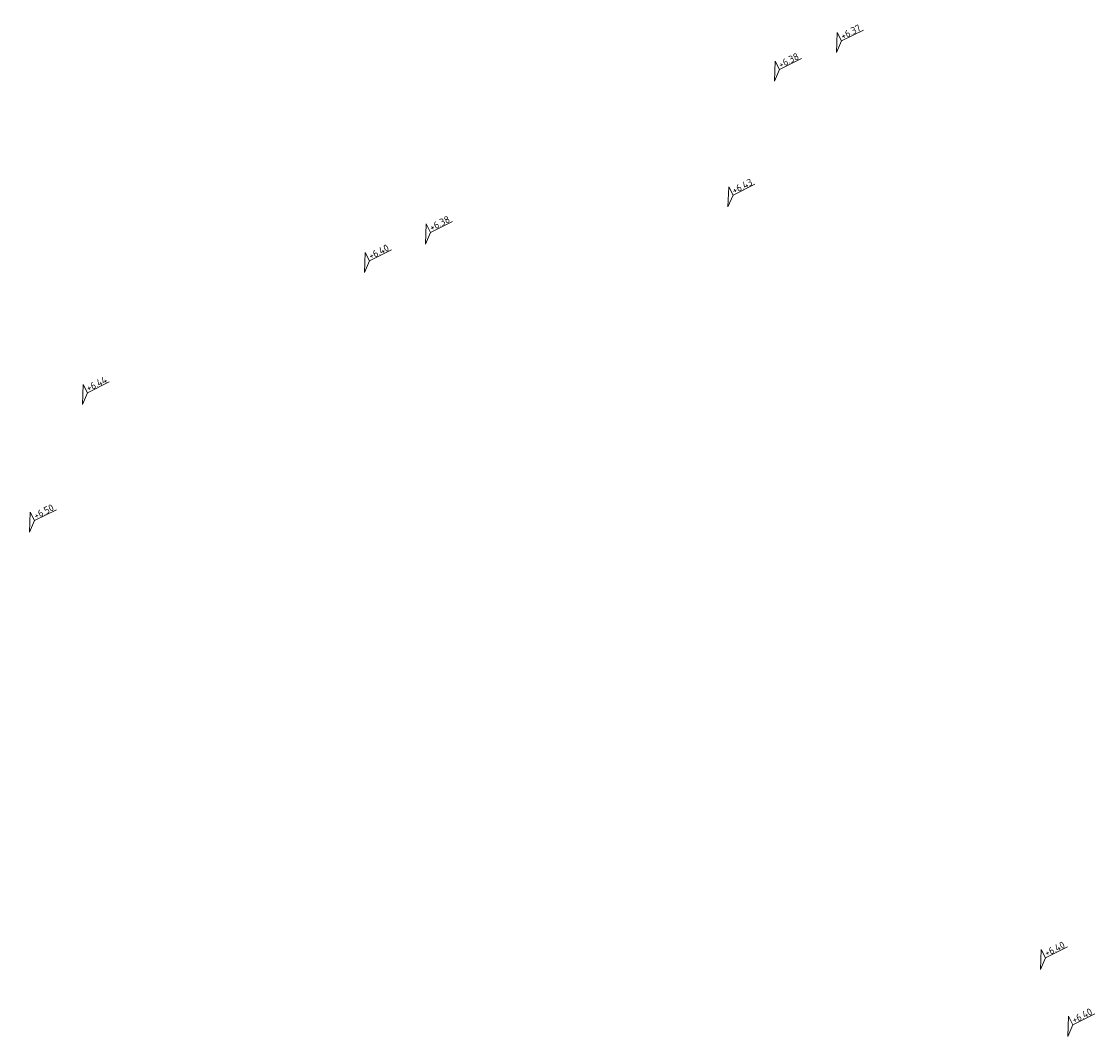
# Model space of a CAD drawing. Header units: metres. Extents: x 155115 to 155402, y 461434 to 461729.
# Tile 9 of 27: x 155253 to 155280, y 461559 to 461585. Entities that reach past the tile are written whole.
import ezdxf
from ezdxf.enums import TextEntityAlignment as Align

# ---------------------------------------------------------------- set-up
doc = ezdxf.new("R2010")
doc.units = ezdxf.units.M
doc.layers.add('X-XX-AL-HOOGTELABEL-S', color=7, linetype='Continuous', lineweight=25)
doc.styles.add('NLCS-ISO', font='NLCS-ISO.ttf')

# ---------------------------------------------------------------- blocks, each defined once
blk = doc.blocks.new('*U3')
at = {"lineweight": 18}
for p, q in [((2.46, 4.47), (0, 0)), ((2.46, 2.07), (2.46, 4.47)), ((0, 0), (2.46, 2.07)), ((8.66, 2.07), (2.46, 2.07))]:
    blk.add_line(p, q, dxfattribs=at)
at = {"lineweight": 18, "style": 'NLCS-ISO'}
blk.add_attdef('...', text='', height=1.8, dxfattribs=at).set_placement((5.56, 1.65), align=Align.BOTTOM_CENTER)

msp = doc.modelspace()

# ---------------------------------------------------------------- block references
at = {"layer": 'X-XX-AL-HOOGTELABEL-S', "xscale": 0.1, "yscale": 0.1, "zscale": 0.1, "rotation": 26.55025936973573}
for p, values in [((155273.525, 461584.231), {'...': '+6.37'}), ((155271.954, 461583.51), {'...': '+6.38'}), ((155270.779, 461580.328), {'...': '+6.43'}), ((155263.12, 461579.389), {'...': '+6.38'}), ((155261.578, 461578.668), {'...': '+6.40'}), ((155254.437, 461575.328), {'...': '+6.44'}), ((155253.098, 461572.096), {'...': '+6.50'}), ((155278.687, 461561.032), {'...': '+6.40'}), ((155279.381, 461559.341), {'...': '+6.40'})]:
    msp.add_blockref('*U3', p, dxfattribs=at).add_auto_attribs(values)

doc.saveas('drawing.dxf')
